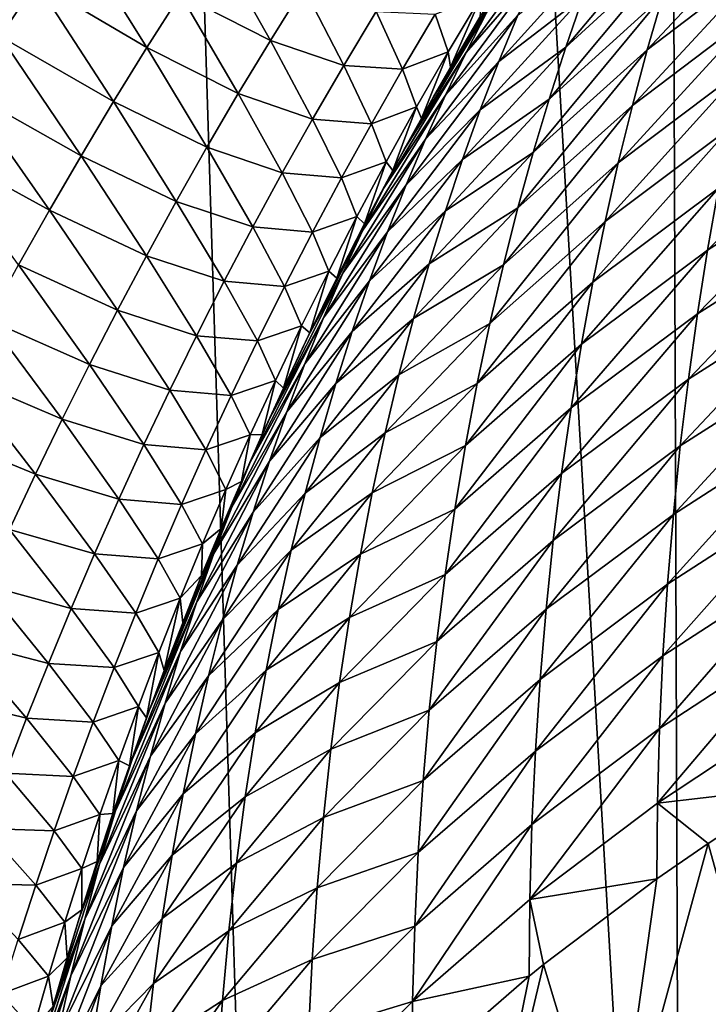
# Model space of a CAD drawing. Header units: metres. Extents: x -105 to 105, y -72 to 59.
# Tile 115 of 256: x -10.825 to -9.863, y -68.084 to -66.708. Entities that reach past the tile are written whole.
import ezdxf

# ---------------------------------------------------------------- set-up
doc = ezdxf.new("R2010")
doc.units = ezdxf.units.M
doc.layers.add('solid_509431_AD150_SW0001', color=7, linetype='CONTINUOUS')

msp = doc.modelspace()

# ---------------------------------------------------------------- linework, layer by layer
at = {"layer": 'solid_509431_AD150_SW0001'}
for points in [[(-9.900037, -69.746338, 14.303221), (-9.97818, -48.652618, 14.469905), (-11.124257, -48.652618, 13.877828)], [(-10.472707, -69.74025, 14.017472), (-9.900037, -69.746338, 14.303221), (-11.124257, -48.652618, 13.877828)], [(-11.037142, -69.733917, 13.715772), (-10.472707, -69.74025, 14.017472), (-11.124257, -48.652618, 13.877828)], [(-8.7318, -69.75769, 14.825975), (-8.800709, -48.652618, 14.996789), (-9.97818, -48.652618, 14.469905)], [(-9.319582, -69.752151, 14.572793), (-8.7318, -69.75769, 14.825975), (-9.97818, -48.652618, 14.469905)], [(-9.900037, -69.746338, 14.303221), (-9.319582, -69.752151, 14.572793), (-9.97818, -48.652618, 14.469905)], [(-9.87996, -66.529945, -93.37719), (-10.062284, -66.746109, -93.292442), (-10.037889, -66.675667, -93.194878)], [(-9.87996, -66.529945, -93.37719), (-9.903796, -66.601112, -93.474831), (-10.062284, -66.746109, -93.292442)], [(-10.802075, -66.655716, -30.242384), (-10.85181, -66.731476, -30.188251), (-10.984954, -66.537933, -29.614853)], [(-9.753721, -66.542, -93.751144), (-9.948491, -66.750015, -93.668953), (-9.926655, -66.674461, -93.572098)], [(-9.753721, -66.542, -93.751144), (-9.774948, -66.617928, -93.847633), (-9.948491, -66.750015, -93.668953)], [(-10.647728, -66.746971, -30.86655), (-10.802075, -66.655716, -30.242384), (-10.751442, -66.580597, -30.296028)], [(-10.600477, -66.672516, -30.912441), (-10.647728, -66.746971, -30.86655), (-10.751442, -66.580597, -30.296028)], [(-10.073206, -66.578125, -92.621117), (-10.201607, -66.753899, -92.443993), (-10.172101, -66.696724, -92.347092)], [(-10.073206, -66.578125, -92.621117), (-10.101618, -66.638741, -92.71907), (-10.201607, -66.753899, -92.443993)], [(-10.47496, -66.736862, -31.523548), (-10.600477, -66.672516, -30.912441), (-10.55232, -66.599083, -30.958277)], [(-10.428848, -66.662682, -31.560871), (-10.47496, -66.736862, -31.523548), (-10.55232, -66.599083, -30.958277)], [(-10.012543, -66.607445, -93.097), (-10.155912, -66.766525, -92.914413), (-10.129201, -66.70153, -92.816849)], [(-10.012543, -66.607445, -93.097), (-10.037889, -66.675667, -93.194878), (-10.155912, -66.766525, -92.914413)], [(-9.903796, -66.601112, -93.474831), (-10.085687, -66.818779, -93.389671), (-10.062284, -66.746109, -93.292442)], [(-9.903796, -66.601112, -93.474831), (-9.926655, -66.674461, -93.572098), (-10.085687, -66.818779, -93.389671)], [(-9.774948, -66.617928, -93.847633), (-9.969256, -66.827789, -93.765373), (-9.948491, -66.750015, -93.668953)], [(-9.774948, -66.617928, -93.847633), (-9.795125, -66.696007, -93.943642), (-9.969256, -66.827789, -93.765373)], [(-10.141829, -66.64167, -92.250084), (-10.246902, -66.815681, -92.154198), (-10.183773, -66.70697, -92.116417)], [(-10.141829, -66.64167, -92.250084), (-10.172101, -66.696724, -92.347092), (-10.246902, -66.815681, -92.154198)], [(-10.101618, -66.638741, -92.71907), (-10.230316, -66.81324, -92.540771), (-10.201607, -66.753899, -92.443993)], [(-10.101618, -66.638741, -92.71907), (-10.129201, -66.70153, -92.816849), (-10.230316, -66.81324, -92.540771)], [(-10.694062, -66.822395, -30.82065), (-10.85181, -66.731476, -30.188251), (-10.802075, -66.655716, -30.242384)], [(-10.647728, -66.746971, -30.86655), (-10.694062, -66.822395, -30.82065), (-10.802075, -66.655716, -30.242384)], [(-10.372374, -66.772003, -32.126568), (-10.47496, -66.736862, -31.523548), (-10.428848, -66.662682, -31.560871)], [(-10.327124, -66.696449, -32.155067), (-10.372374, -66.772003, -32.126568), (-10.428848, -66.662682, -31.560871)], [(-10.519799, -66.811089, -31.48555), (-10.647728, -66.746971, -30.86655), (-10.600477, -66.672516, -30.912441)], [(-10.47496, -66.736862, -31.523548), (-10.519799, -66.811089, -31.48555), (-10.600477, -66.672516, -30.912441)], [(-10.180488, -66.675308, -33.312954), (-10.226527, -66.752831, -33.300446), (-10.244927, -66.700386, -32.739357)], [(-10.180488, -66.675308, -33.312954), (-10.223354, -66.77449, -33.848953), (-10.226527, -66.752831, -33.300446)], [(-10.180488, -66.675308, -33.312954), (-10.182317, -66.704529, -33.854065), (-10.223354, -66.77449, -33.848953)], [(-10.037889, -66.675667, -93.194878), (-10.181709, -66.833748, -93.011742), (-10.155912, -66.766525, -92.914413)], [(-10.037889, -66.675667, -93.194878), (-10.062284, -66.746109, -93.292442), (-10.181709, -66.833748, -93.011742)], [(-9.926655, -66.674461, -93.572098), (-10.108051, -66.893723, -93.486526), (-10.085687, -66.818779, -93.389671)], [(-9.926655, -66.674461, -93.572098), (-9.948491, -66.750015, -93.668953), (-10.108051, -66.893723, -93.486526)], [(-10.290264, -66.777229, -32.719315), (-10.372374, -66.772003, -32.126568), (-10.327124, -66.696449, -32.155067)], [(-10.244927, -66.700386, -32.739357), (-10.290264, -66.777229, -32.719315), (-10.327124, -66.696449, -32.155067)], [(-10.172101, -66.696724, -92.347092), (-10.287381, -66.888374, -92.178993), (-10.246902, -66.815681, -92.154198)], [(-10.172101, -66.696724, -92.347092), (-10.201607, -66.753899, -92.443993), (-10.287381, -66.888374, -92.178993)], [(-9.795125, -66.696007, -93.943642), (-9.988894, -66.907799, -93.861305), (-9.969256, -66.827789, -93.765373)], [(-9.795125, -66.696007, -93.943642), (-9.814198, -66.776237, -94.039139), (-9.988894, -66.907799, -93.861305)], [(-10.226527, -66.752831, -33.300446), (-10.290264, -66.777229, -32.719315), (-10.244927, -66.700386, -32.739357)], [(-10.129201, -66.70153, -92.816849), (-10.258192, -66.874771, -92.637413), (-10.230316, -66.81324, -92.540771)], [(-10.129201, -66.70153, -92.816849), (-10.155912, -66.766525, -92.914413), (-10.258192, -66.874771, -92.637413)], [(-10.223354, -66.77449, -33.848953), (-10.183773, -66.70697, -92.116417), (-10.246902, -66.815681, -92.154198)], [(-10.223354, -66.77449, -33.848953), (-10.182317, -66.704529, -33.854065), (-10.183773, -66.70697, -92.116417)], [(-10.739367, -66.898277, -30.774355), (-10.900586, -66.807457, -30.133234), (-10.85181, -66.731476, -30.188251)], [(-10.694062, -66.822395, -30.82065), (-10.739367, -66.898277, -30.774355), (-10.85181, -66.731476, -30.188251)], [(-10.415998, -66.846992, -32.097061), (-10.519799, -66.811089, -31.48555), (-10.47496, -66.736862, -31.523548)], [(-10.372374, -66.772003, -32.126568), (-10.415998, -66.846992, -32.097061), (-10.47496, -66.736862, -31.523548)], [(-10.563608, -66.886078, -31.447517), (-10.694062, -66.822395, -30.82065), (-10.647728, -66.746971, -30.86655)], [(-10.519799, -66.811089, -31.48555), (-10.563608, -66.886078, -31.447517), (-10.647728, -66.746971, -30.86655)], [(-10.062284, -66.746109, -93.292442), (-10.206547, -66.903229, -93.108803), (-10.181709, -66.833748, -93.011742)], [(-10.062284, -66.746109, -93.292442), (-10.085687, -66.818779, -93.389671), (-10.206547, -66.903229, -93.108803)], [(-9.948491, -66.750015, -93.668953), (-10.129326, -66.970947, -93.58297), (-10.108051, -66.893723, -93.486526)], [(-9.948491, -66.750015, -93.668953), (-9.969256, -66.827789, -93.765373), (-10.129326, -66.970947, -93.58297)], [(-10.201607, -66.753899, -92.443993), (-10.316881, -66.944023, -92.274086), (-10.287381, -66.888374, -92.178993)], [(-10.201607, -66.753899, -92.443993), (-10.230316, -66.81324, -92.540771), (-10.316881, -66.944023, -92.274086)], [(-10.226527, -66.752831, -33.300446), (-10.270712, -66.829872, -33.287758), (-10.290264, -66.777229, -32.719315)], [(-10.226527, -66.752831, -33.300446), (-10.263828, -66.845779, -33.843914), (-10.270712, -66.829872, -33.287758)], [(-10.226527, -66.752831, -33.300446), (-10.223354, -66.77449, -33.848953), (-10.263828, -66.845779, -33.843914)], [(-10.333767, -66.853378, -32.698463), (-10.415998, -66.846992, -32.097061), (-10.372374, -66.772003, -32.126568)], [(-10.290264, -66.777229, -32.719315), (-10.333767, -66.853378, -32.698463), (-10.372374, -66.772003, -32.126568)], [(-10.270712, -66.829872, -33.287758), (-10.333767, -66.853378, -32.698463), (-10.290264, -66.777229, -32.719315)], [(-10.155912, -66.766525, -92.914413), (-10.285192, -66.93853, -92.733871), (-10.258192, -66.874771, -92.637413)], [(-10.155912, -66.766525, -92.914413), (-10.181709, -66.833748, -93.011742), (-10.285192, -66.93853, -92.733871)], [(-10.263828, -66.845779, -33.843914), (-10.223354, -66.77449, -33.848953), (-10.246902, -66.815681, -92.154198)], [(-9.814198, -66.776237, -94.039139), (-10.007344, -66.990051, -93.956718), (-9.988894, -66.907799, -93.861305)], [(-9.814198, -66.776237, -94.039139), (-9.83211, -66.858643, -94.134087), (-10.007344, -66.990051, -93.956718)], [(-10.78358, -66.974258, -30.727327), (-10.948462, -66.88382, -30.077435), (-10.900586, -66.807457, -30.133234)], [(-10.739367, -66.898277, -30.774355), (-10.78358, -66.974258, -30.727327), (-10.900586, -66.807457, -30.133234)], [(-10.458258, -66.921959, -32.067017), (-10.563608, -66.886078, -31.447517), (-10.519799, -66.811089, -31.48555)], [(-10.415998, -66.846992, -32.097061), (-10.458258, -66.921959, -32.067017), (-10.519799, -66.811089, -31.48555)], [(-10.230316, -66.81324, -92.540771), (-10.345634, -67.001915, -92.369041), (-10.316881, -66.944023, -92.274086)], [(-10.230316, -66.81324, -92.540771), (-10.258192, -66.874771, -92.637413), (-10.345634, -67.001915, -92.369041)], [(-10.263828, -66.845779, -33.843914), (-10.246902, -66.815681, -92.154198), (-10.287381, -66.888374, -92.178993)], [(-10.085687, -66.818779, -93.389671), (-10.23038, -66.974991, -93.205551), (-10.206547, -66.903229, -93.108803)], [(-10.085687, -66.818779, -93.389671), (-10.108051, -66.893723, -93.486526), (-10.23038, -66.974991, -93.205551)], [(-10.60638, -66.961777, -31.409496), (-10.739367, -66.898277, -30.774355), (-10.694062, -66.822395, -30.82065)], [(-10.563608, -66.886078, -31.447517), (-10.60638, -66.961777, -31.409496), (-10.694062, -66.822395, -30.82065)], [(-10.270712, -66.829872, -33.287758), (-10.313164, -66.906517, -33.274616), (-10.333767, -66.853378, -32.698463)], [(-10.270712, -66.829872, -33.287758), (-10.303806, -66.918579, -33.838516), (-10.313164, -66.906517, -33.274616)], [(-10.181709, -66.833748, -93.011742), (-10.311273, -67.004539, -92.830132), (-10.285192, -66.93853, -92.733871)], [(-10.181709, -66.833748, -93.011742), (-10.206547, -66.903229, -93.108803), (-10.311273, -67.004539, -92.830132)], [(-10.270712, -66.829872, -33.287758), (-10.263828, -66.845779, -33.843914), (-10.303806, -66.918579, -33.838516)], [(-9.969256, -66.827789, -93.765373), (-10.149452, -67.050468, -93.67897), (-10.129326, -66.970947, -93.58297)], [(-9.969256, -66.827789, -93.765373), (-9.988894, -66.907799, -93.861305), (-10.149452, -67.050468, -93.67897)], [(-9.659472, -66.822701, -94.398979), (-9.864231, -67.029999, -94.322174), (-9.848807, -66.943222, -94.228439)], [(-9.659472, -66.822701, -94.398979), (-9.67437, -66.909172, -94.491844), (-9.864231, -67.029999, -94.322174)], [(-10.375634, -66.9291, -32.676865), (-10.458258, -66.921959, -32.067017), (-10.415998, -66.846992, -32.097061)], [(-10.333767, -66.853378, -32.698463), (-10.375634, -66.9291, -32.676865), (-10.415998, -66.846992, -32.097061)], [(-10.303806, -66.918579, -33.838516), (-10.263828, -66.845779, -33.843914), (-10.287381, -66.888374, -92.178993)], [(-10.313164, -66.906517, -33.274616), (-10.375634, -66.9291, -32.676865), (-10.333767, -66.853378, -32.698463)], [(-9.83211, -66.858643, -94.134087), (-10.02455, -67.074577, -94.051582), (-10.007344, -66.990051, -93.956718)], [(-9.83211, -66.858643, -94.134087), (-9.848807, -66.943222, -94.228439), (-10.02455, -67.074577, -94.051582)], [(-10.258192, -66.874771, -92.637413), (-10.373556, -67.062004, -92.46389), (-10.345634, -67.001915, -92.369041)], [(-10.258192, -66.874771, -92.637413), (-10.285192, -66.93853, -92.733871), (-10.373556, -67.062004, -92.46389)], [(-10.78358, -66.974258, -30.727327), (-10.826757, -67.050484, -30.679661), (-10.948462, -66.88382, -30.077435)], [(-10.499369, -66.997444, -32.036957), (-10.60638, -66.961777, -31.409496), (-10.563608, -66.886078, -31.447517)], [(-10.458258, -66.921959, -32.067017), (-10.499369, -66.997444, -32.036957), (-10.563608, -66.886078, -31.447517)], [(-10.316881, -66.944023, -92.274086), (-10.307599, -66.925621, -92.191566), (-10.287381, -66.888374, -92.178993)], [(-10.303806, -66.918579, -33.838516), (-10.287381, -66.888374, -92.178993), (-10.307599, -66.925621, -92.191566)], [(-10.648008, -67.037781, -31.371174), (-10.78358, -66.974258, -30.727327), (-10.739367, -66.898277, -30.774355)], [(-10.60638, -66.961777, -31.409496), (-10.648008, -67.037781, -31.371174), (-10.739367, -66.898277, -30.774355)], [(-10.108051, -66.893723, -93.486526), (-10.253161, -67.049065, -93.301971), (-10.23038, -66.974991, -93.205551)], [(-10.108051, -66.893723, -93.486526), (-10.129326, -66.970947, -93.58297), (-10.253161, -67.049065, -93.301971)], [(-10.313164, -66.906517, -33.274616), (-10.354007, -66.982895, -33.26099), (-10.375634, -66.9291, -32.676865)], [(-10.313164, -66.906517, -33.274616), (-10.343337, -66.993103, -33.83284), (-10.354007, -66.982895, -33.26099)], [(-10.313164, -66.906517, -33.274616), (-10.303806, -66.918579, -33.838516), (-10.343337, -66.993103, -33.83284)], [(-10.206547, -66.903229, -93.108803), (-10.336388, -67.072823, -92.926155), (-10.311273, -67.004539, -92.830132)], [(-10.206547, -66.903229, -93.108803), (-10.23038, -66.974991, -93.205551), (-10.336388, -67.072823, -92.926155)], [(-9.988894, -66.907799, -93.861305), (-10.168369, -67.132309, -93.77449), (-10.149452, -67.050468, -93.67897)], [(-9.988894, -66.907799, -93.861305), (-10.007344, -66.990051, -93.956718), (-10.168369, -67.132309, -93.77449)], [(-9.67437, -66.909172, -94.491844), (-9.878322, -67.118965, -94.415237), (-9.864231, -67.029999, -94.322174)], [(-9.67437, -66.909172, -94.491844), (-9.687974, -66.997742, -94.584023), (-9.878322, -67.118965, -94.415237)], [(-10.416064, -67.004753, -32.654869), (-10.499369, -66.997444, -32.036957), (-10.458258, -66.921959, -32.067017)], [(-10.375634, -66.9291, -32.676865), (-10.416064, -67.004753, -32.654869), (-10.458258, -66.921959, -32.067017)], [(-10.354007, -66.982895, -33.26099), (-10.416064, -67.004753, -32.654869), (-10.375634, -66.9291, -32.676865)], [(-10.343337, -66.993103, -33.83284), (-10.307599, -66.925621, -92.191566), (-10.365849, -67.036743, -92.228493)], [(-10.316881, -66.944023, -92.274086), (-10.365849, -67.036743, -92.228493), (-10.307599, -66.925621, -92.191566)], [(-10.343337, -66.993103, -33.83284), (-10.303806, -66.918579, -33.838516), (-10.307599, -66.925621, -92.191566)], [(-10.285192, -66.93853, -92.733871), (-10.400602, -67.124306, -92.558594), (-10.373556, -67.062004, -92.46389)], [(-10.285192, -66.93853, -92.733871), (-10.311273, -67.004539, -92.830132), (-10.400602, -67.124306, -92.558594)], [(-10.316881, -66.944023, -92.274086), (-10.345634, -67.001915, -92.369041), (-10.365849, -67.036743, -92.228493)], [(-9.848807, -66.943222, -94.228439), (-10.04045, -67.161377, -94.145844), (-10.02455, -67.074577, -94.051582)], [(-9.848807, -66.943222, -94.228439), (-9.864231, -67.029999, -94.322174), (-10.04045, -67.161377, -94.145844)], [(-10.539327, -67.073395, -32.006927), (-10.648008, -67.037781, -31.371174), (-10.60638, -66.961777, -31.409496)], [(-10.499369, -66.997444, -32.036957), (-10.539327, -67.073395, -32.006927), (-10.60638, -66.961777, -31.409496)], [(-10.129326, -66.970947, -93.58297), (-10.274838, -67.125473, -93.398018), (-10.253161, -67.049065, -93.301971)], [(-10.129326, -66.970947, -93.58297), (-10.149452, -67.050468, -93.67897), (-10.274838, -67.125473, -93.398018)], [(-10.688435, -67.113777, -31.332272), (-10.826757, -67.050484, -30.679661), (-10.78358, -66.974258, -30.727327)], [(-10.648008, -67.037781, -31.371174), (-10.688435, -67.113777, -31.332272), (-10.78358, -66.974258, -30.727327)], [(-10.354007, -66.982895, -33.26099), (-10.393364, -67.059174, -33.247112), (-10.416064, -67.004753, -32.654869)], [(-10.354007, -66.982895, -33.26099), (-10.382147, -67.068916, -33.82703), (-10.393364, -67.059174, -33.247112)], [(-10.354007, -66.982895, -33.26099), (-10.343337, -66.993103, -33.83284), (-10.382147, -67.068916, -33.82703)], [(-10.23038, -66.974991, -93.205551), (-10.360492, -67.143417, -93.021904), (-10.336388, -67.072823, -92.926155)], [(-10.23038, -66.974991, -93.205551), (-10.253161, -67.049065, -93.301971), (-10.360492, -67.143417, -93.021904)], [(-10.455229, -67.080688, -32.632874), (-10.539327, -67.073395, -32.006927), (-10.499369, -66.997444, -32.036957)], [(-10.416064, -67.004753, -32.654869), (-10.455229, -67.080688, -32.632874), (-10.499369, -66.997444, -32.036957)], [(-10.382147, -67.068916, -33.82703), (-10.343337, -66.993103, -33.83284), (-10.365849, -67.036743, -92.228493)], [(-10.007344, -66.990051, -93.956718), (-10.186015, -67.216492, -93.869492), (-10.168369, -67.132309, -93.77449)], [(-10.007344, -66.990051, -93.956718), (-10.02455, -67.074577, -94.051582), (-10.186015, -67.216492, -93.869492)], [(-9.687974, -66.997742, -94.584023), (-9.891021, -67.210152, -94.507607), (-9.878322, -67.118965, -94.415237)], [(-9.687974, -66.997742, -94.584023), (-9.700228, -67.088425, -94.675468), (-9.891021, -67.210152, -94.507607)], [(-10.393364, -67.059174, -33.247112), (-10.455229, -67.080688, -32.632874), (-10.416064, -67.004753, -32.654869)], [(-10.311273, -67.004539, -92.830132), (-10.426728, -67.188858, -92.653122), (-10.400602, -67.124306, -92.558594)], [(-10.311273, -67.004539, -92.830132), (-10.336388, -67.072823, -92.926155), (-10.426728, -67.188858, -92.653122)], [(-10.345634, -67.001915, -92.369041), (-10.421633, -67.149002, -92.264931), (-10.365849, -67.036743, -92.228493)], [(-10.345634, -67.001915, -92.369041), (-10.373556, -67.062004, -92.46389), (-10.421633, -67.149002, -92.264931)], [(-10.578045, -67.149506, -31.976683), (-10.688435, -67.113777, -31.332272), (-10.648008, -67.037781, -31.371174)], [(-10.539327, -67.073395, -32.006927), (-10.578045, -67.149506, -31.976683), (-10.648008, -67.037781, -31.371174)], [(-10.382147, -67.068916, -33.82703), (-10.365849, -67.036743, -92.228493), (-10.421633, -67.149002, -92.264931)], [(-9.864231, -67.029999, -94.322174), (-10.054982, -67.250458, -94.239479), (-10.04045, -67.161377, -94.145844)], [(-9.864231, -67.029999, -94.322174), (-9.878322, -67.118965, -94.415237), (-10.054982, -67.250458, -94.239479)], [(-10.727715, -67.189888, -31.292875), (-10.868971, -67.127174, -30.631557), (-10.826757, -67.050484, -30.679661)], [(-10.688435, -67.113777, -31.332272), (-10.727715, -67.189888, -31.292875), (-10.826757, -67.050484, -30.679661)], [(-10.253161, -67.049065, -93.301971), (-10.383536, -67.216347, -93.117363), (-10.360492, -67.143417, -93.021904)], [(-10.253161, -67.049065, -93.301971), (-10.274838, -67.125473, -93.398018), (-10.383536, -67.216347, -93.117363)], [(-10.149452, -67.050468, -93.67897), (-10.295351, -67.204231, -93.493652), (-10.274838, -67.125473, -93.398018)], [(-10.149452, -67.050468, -93.67897), (-10.168369, -67.132309, -93.77449), (-10.295351, -67.204231, -93.493652)], [(-10.373556, -67.062004, -92.46389), (-10.474929, -67.262329, -92.300896), (-10.421633, -67.149002, -92.264931)], [(-10.373556, -67.062004, -92.46389), (-10.400602, -67.124306, -92.558594), (-10.474929, -67.262329, -92.300896)], [(-10.393364, -67.059174, -33.247112), (-10.431341, -67.135513, -33.233238), (-10.455229, -67.080688, -32.632874)], [(-10.393364, -67.059174, -33.247112), (-10.419932, -67.145485, -33.821167), (-10.431341, -67.135513, -33.233238)], [(-10.393364, -67.059174, -33.247112), (-10.382147, -67.068916, -33.82703), (-10.419932, -67.145485, -33.821167)], [(-10.493132, -67.15686, -32.610912), (-10.578045, -67.149506, -31.976683), (-10.539327, -67.073395, -32.006927)], [(-10.455229, -67.080688, -32.632874), (-10.493132, -67.15686, -32.610912), (-10.539327, -67.073395, -32.006927)], [(-10.431341, -67.135513, -33.233238), (-10.493132, -67.15686, -32.610912), (-10.455229, -67.080688, -32.632874)], [(-10.336388, -67.072823, -92.926155), (-10.45189, -67.255676, -92.747459), (-10.426728, -67.188858, -92.653122)], [(-10.336388, -67.072823, -92.926155), (-10.360492, -67.143417, -93.021904), (-10.45189, -67.255676, -92.747459)], [(-10.419932, -67.145485, -33.821167), (-10.382147, -67.068916, -33.82703), (-10.421633, -67.149002, -92.264931)], [(-10.02455, -67.074577, -94.051582), (-10.202327, -67.303009, -93.963921), (-10.186015, -67.216492, -93.869492)], [(-10.02455, -67.074577, -94.051582), (-10.04045, -67.161377, -94.145844), (-10.202327, -67.303009, -93.963921)], [(-9.700228, -67.088425, -94.675468), (-9.902263, -67.303528, -94.599213), (-9.891021, -67.210152, -94.507607)], [(-9.700228, -67.088425, -94.675468), (-9.71107, -67.181198, -94.766136), (-9.902263, -67.303528, -94.599213)], [(-10.615476, -67.225533, -31.946018), (-10.727715, -67.189888, -31.292875), (-10.688435, -67.113777, -31.332272)], [(-10.578045, -67.149506, -31.976683), (-10.615476, -67.225533, -31.946018), (-10.688435, -67.113777, -31.332272)], [(-9.878322, -67.118965, -94.415237), (-10.068084, -67.341843, -94.332436), (-10.054982, -67.250458, -94.239479)], [(-9.878322, -67.118965, -94.415237), (-9.891021, -67.210152, -94.507607), (-10.068084, -67.341843, -94.332436)], [(-10.765917, -67.266289, -31.253159), (-10.910259, -67.204468, -30.583153), (-10.868971, -67.127174, -30.631557)], [(-10.727715, -67.189888, -31.292875), (-10.765917, -67.266289, -31.253159), (-10.868971, -67.127174, -30.631557)], [(-10.400602, -67.124306, -92.558594), (-10.50309, -67.32608, -92.393936), (-10.476377, -67.265503, -92.301888)], [(-10.400602, -67.124306, -92.558594), (-10.426728, -67.188858, -92.653122), (-10.50309, -67.32608, -92.393936)], [(-10.431341, -67.135513, -33.233238), (-10.467955, -67.211884, -33.219402), (-10.493132, -67.15686, -32.610912)], [(-10.400602, -67.124306, -92.558594), (-10.476377, -67.265503, -92.301888), (-10.474929, -67.262329, -92.300896)], [(-10.431341, -67.135513, -33.233238), (-10.456634, -67.22271, -33.815235), (-10.467955, -67.211884, -33.219402)], [(-10.431341, -67.135513, -33.233238), (-10.419932, -67.145485, -33.821167), (-10.456634, -67.22271, -33.815235)], [(-10.274838, -67.125473, -93.398018), (-10.405468, -67.291634, -93.212486), (-10.383536, -67.216347, -93.117363)], [(-10.274838, -67.125473, -93.398018), (-10.295351, -67.204231, -93.493652), (-10.405468, -67.291634, -93.212486)], [(-10.168369, -67.132309, -93.77449), (-10.314636, -67.285355, -93.588844), (-10.295351, -67.204231, -93.493652)], [(-10.168369, -67.132309, -93.77449), (-10.186015, -67.216492, -93.869492), (-10.314636, -67.285355, -93.588844)], [(-10.529716, -67.233063, -32.588829), (-10.615476, -67.225533, -31.946018), (-10.578045, -67.149506, -31.976683)], [(-10.493132, -67.15686, -32.610912), (-10.529716, -67.233063, -32.588829), (-10.578045, -67.149506, -31.976683)], [(-10.360492, -67.143417, -93.021904), (-10.476039, -67.324806, -92.841553), (-10.45189, -67.255676, -92.747459)], [(-10.360492, -67.143417, -93.021904), (-10.383536, -67.216347, -93.117363), (-10.476039, -67.324806, -92.841553)], [(-10.456634, -67.22271, -33.815235), (-10.421633, -67.149002, -92.264931), (-10.474929, -67.262329, -92.300896)], [(-10.456634, -67.22271, -33.815235), (-10.419932, -67.145485, -33.821167), (-10.421633, -67.149002, -92.264931)], [(-10.467955, -67.211884, -33.219402), (-10.529716, -67.233063, -32.588829), (-10.493132, -67.15686, -32.610912)], [(-10.04045, -67.161377, -94.145844), (-10.217241, -67.391899, -94.057755), (-10.202327, -67.303009, -93.963921)], [(-10.04045, -67.161377, -94.145844), (-10.054982, -67.250458, -94.239479), (-10.217241, -67.391899, -94.057755)], [(-10.65167, -67.301567, -31.915005), (-10.765917, -67.266289, -31.253159), (-10.727715, -67.189888, -31.292875)], [(-10.615476, -67.225533, -31.946018), (-10.65167, -67.301567, -31.915005), (-10.727715, -67.189888, -31.292875)], [(-10.426728, -67.188858, -92.653122), (-10.528895, -67.388878, -92.48584), (-10.50309, -67.32608, -92.393936)], [(-10.426728, -67.188858, -92.653122), (-10.45189, -67.255676, -92.747459), (-10.528895, -67.388878, -92.48584)], [(-9.71107, -67.181198, -94.766136), (-9.911978, -67.399086, -94.69001), (-9.902263, -67.303528, -94.599213)], [(-9.71107, -67.181198, -94.766136), (-9.720436, -67.276047, -94.855965), (-9.911978, -67.399086, -94.69001)], [(-10.803083, -67.343079, -31.213232), (-10.950626, -67.28231, -30.534418), (-10.910259, -67.204468, -30.583153)], [(-10.765917, -67.266289, -31.253159), (-10.803083, -67.343079, -31.213232), (-10.910259, -67.204468, -30.583153)], [(-10.295351, -67.204231, -93.493652), (-10.426225, -67.369301, -93.307228), (-10.405468, -67.291634, -93.212486)], [(-10.295351, -67.204231, -93.493652), (-10.314636, -67.285355, -93.588844), (-10.426225, -67.369301, -93.307228)], [(-10.467955, -67.211884, -33.219402), (-10.503186, -67.288177, -33.205528), (-10.529716, -67.233063, -32.588829)], [(-10.467955, -67.211884, -33.219402), (-10.486454, -67.287704, -33.810223), (-10.503186, -67.288177, -33.205528)], [(-10.383536, -67.216347, -93.117363), (-10.499129, -67.396271, -92.935387), (-10.476039, -67.324806, -92.841553)], [(-10.383536, -67.216347, -93.117363), (-10.405468, -67.291634, -93.212486), (-10.499129, -67.396271, -92.935387)], [(-10.467955, -67.211884, -33.219402), (-10.456634, -67.22271, -33.815235), (-10.486454, -67.287704, -33.810223)], [(-10.186015, -67.216492, -93.869492), (-10.33263, -67.368874, -93.68354), (-10.314636, -67.285355, -93.588844)], [(-10.186015, -67.216492, -93.869492), (-10.202327, -67.303009, -93.963921), (-10.33263, -67.368874, -93.68354)], [(-9.891021, -67.210152, -94.507607), (-10.079687, -67.435516, -94.42466), (-10.068084, -67.341843, -94.332436)], [(-9.891021, -67.210152, -94.507607), (-9.902263, -67.303528, -94.599213), (-10.079687, -67.435516, -94.42466)], [(-10.564952, -67.309143, -32.566483), (-10.65167, -67.301567, -31.915005), (-10.615476, -67.225533, -31.946018)], [(-10.529716, -67.233063, -32.588829), (-10.564952, -67.309143, -32.566483), (-10.615476, -67.225533, -31.946018)], [(-10.503186, -67.288177, -33.205528), (-10.564952, -67.309143, -32.566483), (-10.529716, -67.233063, -32.588829)], [(-10.486454, -67.287704, -33.810223), (-10.456634, -67.22271, -33.815235), (-10.476377, -67.265503, -92.301888)], [(-10.456634, -67.22271, -33.815235), (-10.474929, -67.262329, -92.300896), (-10.476377, -67.265503, -92.301888)], [(-10.45189, -67.255676, -92.747459), (-10.553745, -67.453911, -92.577568), (-10.528895, -67.388878, -92.48584)], [(-10.45189, -67.255676, -92.747459), (-10.476039, -67.324806, -92.841553), (-10.553745, -67.453911, -92.577568)], [(-10.054982, -67.250458, -94.239479), (-10.230692, -67.483162, -94.15094), (-10.217241, -67.391899, -94.057755)], [(-10.054982, -67.250458, -94.239479), (-10.068084, -67.341843, -94.332436), (-10.230692, -67.483162, -94.15094)], [(-10.686695, -67.377731, -31.883781), (-10.803083, -67.343079, -31.213232), (-10.765917, -67.266289, -31.253159)], [(-10.65167, -67.301567, -31.915005), (-10.686695, -67.377731, -31.883781), (-10.765917, -67.266289, -31.253159)], [(-10.486454, -67.287704, -33.810223), (-10.476377, -67.265503, -92.301888), (-10.525722, -67.376686, -92.336365)], [(-10.50309, -67.32608, -92.393936), (-10.525722, -67.376686, -92.336365), (-10.476377, -67.265503, -92.301888)], [(-10.803083, -67.343079, -31.213232), (-10.839216, -67.420212, -31.17308), (-10.950626, -67.28231, -30.534418)], [(-10.503186, -67.288177, -33.205528), (-10.537036, -67.364311, -33.191555), (-10.564952, -67.309143, -32.566483)], [(-10.503186, -67.288177, -33.205528), (-10.51549, -67.353104, -33.805214), (-10.537036, -67.364311, -33.191555)], [(-10.51549, -67.353104, -33.805214), (-10.486454, -67.287704, -33.810223), (-10.525722, -67.376686, -92.336365)], [(-10.503186, -67.288177, -33.205528), (-10.486454, -67.287704, -33.810223), (-10.51549, -67.353104, -33.805214)], [(-10.314636, -67.285355, -93.588844), (-10.445743, -67.449371, -93.401566), (-10.426225, -67.369301, -93.307228)], [(-10.314636, -67.285355, -93.588844), (-10.33263, -67.368874, -93.68354), (-10.445743, -67.449371, -93.401566)], [(-9.720436, -67.276047, -94.855965), (-9.920095, -67.496788, -94.77993), (-9.911978, -67.399086, -94.69001)], [(-9.720436, -67.276047, -94.855965), (-9.728258, -67.372932, -94.944901), (-9.920095, -67.496788, -94.77993)], [(-10.598886, -67.385132, -32.54393), (-10.686695, -67.377731, -31.883781), (-10.65167, -67.301567, -31.915005)], [(-10.564952, -67.309143, -32.566483), (-10.598886, -67.385132, -32.54393), (-10.65167, -67.301567, -31.915005)], [(-10.405468, -67.291634, -93.212486), (-10.521106, -67.470093, -93.028923), (-10.499129, -67.396271, -92.935387)], [(-10.405468, -67.291634, -93.212486), (-10.426225, -67.369301, -93.307228), (-10.521106, -67.470093, -93.028923)], [(-10.537036, -67.364311, -33.191555), (-10.598886, -67.385132, -32.54393), (-10.564952, -67.309143, -32.566483)], [(-10.202327, -67.303009, -93.963921), (-10.349268, -67.454788, -93.777718), (-10.33263, -67.368874, -93.68354)], [(-10.202327, -67.303009, -93.963921), (-10.217241, -67.391899, -94.057755), (-10.349268, -67.454788, -93.777718)], [(-9.902263, -67.303528, -94.599213), (-10.089719, -67.531464, -94.516098), (-10.079687, -67.435516, -94.42466)], [(-9.902263, -67.303528, -94.599213), (-9.911978, -67.399086, -94.69001), (-10.089719, -67.531464, -94.516098)], [(-10.476039, -67.324806, -92.841553), (-10.577595, -67.52121, -92.669106), (-10.553745, -67.453911, -92.577568)], [(-10.476039, -67.324806, -92.841553), (-10.499129, -67.396271, -92.935387), (-10.577595, -67.52121, -92.669106)], [(-10.50309, -67.32608, -92.393936), (-10.573994, -67.492004, -92.371338), (-10.525722, -67.376686, -92.336365)], [(-10.50309, -67.32608, -92.393936), (-10.528895, -67.388878, -92.48584), (-10.573994, -67.492004, -92.371338)], [(-10.720589, -67.454102, -31.852442), (-10.839216, -67.420212, -31.17308), (-10.803083, -67.343079, -31.213232)], [(-10.686695, -67.377731, -31.883781), (-10.720589, -67.454102, -31.852442), (-10.803083, -67.343079, -31.213232)], [(-10.068084, -67.341843, -94.332436), (-10.242609, -67.576797, -94.243431), (-10.230692, -67.483162, -94.15094)], [(-10.068084, -67.341843, -94.332436), (-10.079687, -67.435516, -94.42466), (-10.242609, -67.576797, -94.243431)], [(-10.543663, -67.418739, -33.80027), (-10.51549, -67.353104, -33.805214), (-10.525722, -67.376686, -92.336365)], [(-10.537036, -67.364311, -33.191555), (-10.51549, -67.353104, -33.805214), (-10.543663, -67.418739, -33.80027)], [(-10.537036, -67.364311, -33.191555), (-10.569542, -67.4403, -33.177521), (-10.598886, -67.385132, -32.54393)], [(-10.537036, -67.364311, -33.191555), (-10.543663, -67.418739, -33.80027), (-10.569542, -67.4403, -33.177521)], [(-10.426225, -67.369301, -93.307228), (-10.541904, -67.546295, -93.122124), (-10.521106, -67.470093, -93.028923)], [(-10.426225, -67.369301, -93.307228), (-10.445743, -67.449371, -93.401566), (-10.541904, -67.546295, -93.122124)], [(-10.33263, -67.368874, -93.68354), (-10.463956, -67.53186, -93.495445), (-10.445743, -67.449371, -93.401566)], [(-10.33263, -67.368874, -93.68354), (-10.349268, -67.454788, -93.777718), (-10.463956, -67.53186, -93.495445)], [(-10.631576, -67.461128, -32.521282), (-10.720589, -67.454102, -31.852442), (-10.686695, -67.377731, -31.883781)], [(-10.598886, -67.385132, -32.54393), (-10.631576, -67.461128, -32.521282), (-10.686695, -67.377731, -31.883781)], [(-10.543663, -67.418739, -33.80027), (-10.525722, -67.376686, -92.336365), (-10.573994, -67.492004, -92.371338)], [(-9.728258, -67.372932, -94.944901), (-9.926542, -67.596619, -94.868919), (-9.920095, -67.496788, -94.77993)], [(-9.728258, -67.372932, -94.944901), (-9.734467, -67.47184, -95.03289), (-9.926542, -67.596619, -94.868919)], [(-10.569542, -67.4403, -33.177521), (-10.631576, -67.461128, -32.521282), (-10.598886, -67.385132, -32.54393)], [(-10.528895, -67.388878, -92.48584), (-10.619729, -67.608231, -92.405838), (-10.573994, -67.492004, -92.371338)], [(-10.528895, -67.388878, -92.48584), (-10.553745, -67.453911, -92.577568), (-10.619729, -67.608231, -92.405838)], [(-10.499129, -67.396271, -92.935387), (-10.600396, -67.590797, -92.760406), (-10.577595, -67.52121, -92.669106)], [(-10.499129, -67.396271, -92.935387), (-10.521106, -67.470093, -93.028923), (-10.600396, -67.590797, -92.760406)], [(-10.217241, -67.391899, -94.057755), (-10.364485, -67.543129, -93.871323), (-10.349268, -67.454788, -93.777718)], [(-10.217241, -67.391899, -94.057755), (-10.230692, -67.483162, -94.15094), (-10.364485, -67.543129, -93.871323)], [(-9.911978, -67.399086, -94.69001), (-10.098104, -67.629654, -94.606689), (-10.089719, -67.531464, -94.516098)], [(-9.911978, -67.399086, -94.69001), (-9.920095, -67.496788, -94.77993), (-10.098104, -67.629654, -94.606689)], [(-10.753358, -67.530647, -31.820976), (-10.874318, -67.497627, -31.132645), (-10.839216, -67.420212, -31.17308)], [(-10.720589, -67.454102, -31.852442), (-10.753358, -67.530647, -31.820976), (-10.839216, -67.420212, -31.17308)], [(-10.570972, -67.484573, -33.795368), (-10.543663, -67.418739, -33.80027), (-10.573994, -67.492004, -92.371338)], [(-10.569542, -67.4403, -33.177521), (-10.543663, -67.418739, -33.80027), (-10.570972, -67.484573, -33.795368)], [(-10.079687, -67.435516, -94.42466), (-10.252915, -67.672775, -94.335152), (-10.242609, -67.576797, -94.243431)], [(-10.079687, -67.435516, -94.42466), (-10.089719, -67.531464, -94.516098), (-10.252915, -67.672775, -94.335152)], [(-10.569542, -67.4403, -33.177521), (-10.600748, -67.516182, -33.163502), (-10.631576, -67.461128, -32.521282)], [(-10.569542, -67.4403, -33.177521), (-10.570972, -67.484573, -33.795368), (-10.600748, -67.516182, -33.163502)], [(-10.445743, -67.449371, -93.401566), (-10.561463, -67.624901, -93.214943), (-10.541904, -67.546295, -93.122124)], [(-10.445743, -67.449371, -93.401566), (-10.463956, -67.53186, -93.495445), (-10.561463, -67.624901, -93.214943)], [(-10.663057, -67.53717, -32.498608), (-10.753358, -67.530647, -31.820976), (-10.720589, -67.454102, -31.852442)], [(-10.631576, -67.461128, -32.521282), (-10.663057, -67.53717, -32.498608), (-10.720589, -67.454102, -31.852442)], [(-10.600748, -67.516182, -33.163502), (-10.663057, -67.53717, -32.498608), (-10.631576, -67.461128, -32.521282)], [(-10.553745, -67.453911, -92.577568), (-10.643682, -67.672211, -92.424538), (-10.619729, -67.608231, -92.405838)], [(-10.553745, -67.453911, -92.577568), (-10.577595, -67.52121, -92.669106), (-10.643682, -67.672211, -92.424538)], [(-10.349268, -67.454788, -93.777718), (-10.480801, -67.616783, -93.588837), (-10.463956, -67.53186, -93.495445)], [(-10.349268, -67.454788, -93.777718), (-10.364485, -67.543129, -93.871323), (-10.480801, -67.616783, -93.588837)], [(-10.521106, -67.470093, -93.028923), (-10.622093, -67.662704, -92.85144), (-10.600396, -67.590797, -92.760406)], [(-10.521106, -67.470093, -93.028923), (-10.541904, -67.546295, -93.122124), (-10.622093, -67.662704, -92.85144)], [(-9.734467, -67.47184, -95.03289), (-9.931242, -67.69854, -94.956917), (-9.926542, -67.596619, -94.868919)], [(-9.734467, -67.47184, -95.03289), (-9.738992, -67.572731, -95.119873), (-9.931242, -67.69854, -94.956917)], [(-10.597452, -67.550697, -33.790482), (-10.573994, -67.492004, -92.371338), (-10.619729, -67.608231, -92.405838)], [(-10.600748, -67.516182, -33.163502), (-10.570972, -67.484573, -33.795368), (-10.597452, -67.550697, -33.790482)], [(-10.597452, -67.550697, -33.790482), (-10.570972, -67.484573, -33.795368), (-10.573994, -67.492004, -92.371338)], [(-10.230692, -67.483162, -94.15094), (-10.378212, -67.633904, -93.964317), (-10.364485, -67.543129, -93.871323)], [(-10.230692, -67.483162, -94.15094), (-10.242609, -67.576797, -94.243431), (-10.378212, -67.633904, -93.964317)], [(-10.785007, -67.6073, -31.789349), (-10.9084, -67.57531, -31.091921), (-10.874318, -67.497627, -31.132645)], [(-10.753358, -67.530647, -31.820976), (-10.785007, -67.6073, -31.789349), (-10.874318, -67.497627, -31.132645)], [(-9.920095, -67.496788, -94.77993), (-10.104766, -67.730057, -94.696358), (-10.098104, -67.629654, -94.606689)], [(-9.920095, -67.496788, -94.77993), (-9.926542, -67.596619, -94.868919), (-10.104766, -67.730057, -94.696358)], [(-10.577595, -67.52121, -92.669106), (-10.668118, -67.741432, -92.518036), (-10.643682, -67.672211, -92.424538)], [(-10.577595, -67.52121, -92.669106), (-10.600396, -67.590797, -92.760406), (-10.668118, -67.741432, -92.518036)], [(-10.600748, -67.516182, -33.163502), (-10.630688, -67.59198, -33.14954), (-10.663057, -67.53717, -32.498608)], [(-10.600748, -67.516182, -33.163502), (-10.623085, -67.617058, -33.785675), (-10.630688, -67.59198, -33.14954)], [(-10.600748, -67.516182, -33.163502), (-10.597452, -67.550697, -33.790482), (-10.623085, -67.617058, -33.785675)], [(-10.693343, -67.61322, -32.47591), (-10.785007, -67.6073, -31.789349), (-10.753358, -67.530647, -31.820976)], [(-10.663057, -67.53717, -32.498608), (-10.693343, -67.61322, -32.47591), (-10.753358, -67.530647, -31.820976)], [(-10.463956, -67.53186, -93.495445), (-10.579716, -67.705925, -93.30735), (-10.561463, -67.624901, -93.214943)], [(-10.463956, -67.53186, -93.495445), (-10.480801, -67.616783, -93.588837), (-10.579716, -67.705925, -93.30735)], [(-10.089719, -67.531464, -94.516098), (-10.261533, -67.771088, -94.426048), (-10.252915, -67.672775, -94.335152)], [(-10.089719, -67.531464, -94.516098), (-10.098104, -67.629654, -94.606689), (-10.261533, -67.771088, -94.426048)], [(-10.630688, -67.59198, -33.14954), (-10.693343, -67.61322, -32.47591), (-10.663057, -67.53717, -32.498608)], [(-10.541904, -67.546295, -93.122124), (-10.642625, -67.736961, -92.942177), (-10.622093, -67.662704, -92.85144)], [(-10.541904, -67.546295, -93.122124), (-10.561463, -67.624901, -93.214943), (-10.642625, -67.736961, -92.942177)], [(-10.364485, -67.543129, -93.871323), (-10.496208, -67.70417, -93.681694), (-10.480801, -67.616783, -93.588837)], [(-10.364485, -67.543129, -93.871323), (-10.378212, -67.633904, -93.964317), (-10.496208, -67.70417, -93.681694)], [(-10.623085, -67.617058, -33.785675), (-10.597452, -67.550697, -33.790482), (-10.619729, -67.608231, -92.405838)], [(-10.81555, -67.684044, -31.757557), (-10.941481, -67.65329, -31.050959), (-10.9084, -67.57531, -31.091921)], [(-10.785007, -67.6073, -31.789349), (-10.81555, -67.684044, -31.757557), (-10.9084, -67.57531, -31.091921)], [(-10.242609, -67.576797, -94.243431), (-10.390377, -67.727112, -94.056641), (-10.378212, -67.633904, -93.964317)], [(-10.242609, -67.576797, -94.243431), (-10.252915, -67.672775, -94.335152), (-10.390377, -67.727112, -94.056641)], [(-9.738992, -67.572731, -95.119873), (-9.93412, -67.802528, -95.043869), (-9.931242, -67.69854, -94.956917)], [(-9.738992, -67.572731, -95.119873), (-9.74176, -67.675575, -95.205795), (-9.93412, -67.802528, -95.043869)], [(-10.600396, -67.590797, -92.760406), (-10.691438, -67.813286, -92.611237), (-10.668118, -67.741432, -92.518036)], [(-10.600396, -67.590797, -92.760406), (-10.622093, -67.662704, -92.85144), (-10.691438, -67.813286, -92.611237)], [(-10.630688, -67.59198, -33.14954), (-10.65938, -67.667671, -33.135654), (-10.693343, -67.61322, -32.47591)], [(-10.630688, -67.59198, -33.14954), (-10.64786, -67.683609, -33.781002), (-10.65938, -67.667671, -33.135654)], [(-10.630688, -67.59198, -33.14954), (-10.623085, -67.617058, -33.785675), (-10.64786, -67.683609, -33.781002)], [(-9.926542, -67.596619, -94.868919), (-10.109625, -67.832657, -94.785065), (-10.104766, -67.730057, -94.696358)], [(-9.926542, -67.596619, -94.868919), (-9.931242, -67.69854, -94.956917), (-10.109625, -67.832657, -94.785065)], [(-10.722443, -67.689255, -32.453167), (-10.81555, -67.684044, -31.757557), (-10.785007, -67.6073, -31.789349)], [(-10.693343, -67.61322, -32.47591), (-10.722443, -67.689255, -32.453167), (-10.785007, -67.6073, -31.789349)], [(-10.65938, -67.667671, -33.135654), (-10.722443, -67.689255, -32.453167), (-10.693343, -67.61322, -32.47591)], [(-10.64786, -67.683609, -33.781002), (-10.623085, -67.617058, -33.785675), (-10.643682, -67.672211, -92.424538)], [(-10.623085, -67.617058, -33.785675), (-10.619729, -67.608231, -92.405838), (-10.643682, -67.672211, -92.424538)], [(-10.480801, -67.616783, -93.588837), (-10.596597, -67.789406, -93.399307), (-10.579716, -67.705925, -93.30735)], [(-10.480801, -67.616783, -93.588837), (-10.496208, -67.70417, -93.681694), (-10.596597, -67.789406, -93.399307)], [(-10.561463, -67.624901, -93.214943), (-10.661929, -67.813576, -93.03257), (-10.642625, -67.736961, -92.942177)], [(-10.561463, -67.624901, -93.214943), (-10.579716, -67.705925, -93.30735), (-10.661929, -67.813576, -93.03257)], [(-10.098104, -67.629654, -94.606689), (-10.268381, -67.871696, -94.51606), (-10.261533, -67.771088, -94.426048)], [(-10.098104, -67.629654, -94.606689), (-10.104766, -67.730057, -94.696358), (-10.268381, -67.871696, -94.51606)], [(-10.378212, -67.633904, -93.964317), (-10.510111, -67.794029, -93.773979), (-10.496208, -67.70417, -93.681694)], [(-10.378212, -67.633904, -93.964317), (-10.390377, -67.727112, -94.056641), (-10.510111, -67.794029, -93.773979)], [(-10.81555, -67.684044, -31.757557), (-10.845007, -67.760918, -31.725639), (-10.941481, -67.65329, -31.050959)], [(-10.65938, -67.667671, -33.135654), (-10.686842, -67.743233, -33.121841), (-10.722443, -67.689255, -32.453167)], [(-10.622093, -67.662704, -92.85144), (-10.713528, -67.887665, -92.704163), (-10.691438, -67.813286, -92.611237)], [(-10.622093, -67.662704, -92.85144), (-10.642625, -67.736961, -92.942177), (-10.713528, -67.887665, -92.704163)], [(-10.65938, -67.667671, -33.135654), (-10.671773, -67.750328, -33.776466), (-10.686842, -67.743233, -33.121841)], [(-10.65938, -67.667671, -33.135654), (-10.64786, -67.683609, -33.781002), (-10.671773, -67.750328, -33.776466)], [(-10.668118, -67.741432, -92.518036), (-10.662911, -67.725304, -92.439903), (-10.643682, -67.672211, -92.424538)], [(-10.64786, -67.683609, -33.781002), (-10.643682, -67.672211, -92.424538), (-10.662911, -67.725304, -92.439903)], [(-10.252915, -67.672775, -94.335152), (-10.400901, -67.822731, -94.148232), (-10.390377, -67.727112, -94.056641)], [(-10.252915, -67.672775, -94.335152), (-10.261533, -67.771088, -94.426048), (-10.400901, -67.822731, -94.148232)], [(-10.750374, -67.765259, -32.430382), (-10.845007, -67.760918, -31.725639), (-10.81555, -67.684044, -31.757557)], [(-10.722443, -67.689255, -32.453167), (-10.750374, -67.765259, -32.430382), (-10.81555, -67.684044, -31.757557)], [(-10.671773, -67.750328, -33.776466), (-10.64786, -67.683609, -33.781002), (-10.662911, -67.725304, -92.439903)], [(-9.74176, -67.675575, -95.205795), (-9.742701, -67.78035, -95.290611), (-9.93412, -67.802528, -95.043869)], [(-10.686842, -67.743233, -33.121841), (-10.750374, -67.765259, -32.430382), (-10.722443, -67.689255, -32.453167)], [(-9.931242, -67.69854, -94.956917), (-10.112601, -67.937424, -94.872734), (-10.109625, -67.832657, -94.785065)], [(-9.931242, -67.69854, -94.956917), (-9.93412, -67.802528, -95.043869), (-10.112601, -67.937424, -94.872734)], [(-10.579716, -67.705925, -93.30735), (-10.679941, -67.89257, -93.122589), (-10.661929, -67.813576, -93.03257)], [(-10.579716, -67.705925, -93.30735), (-10.596597, -67.789406, -93.399307), (-10.679941, -67.89257, -93.122589)], [(-10.496208, -67.70417, -93.681694), (-10.612039, -67.875343, -93.490761), (-10.596597, -67.789406, -93.399307)], [(-10.496208, -67.70417, -93.681694), (-10.510111, -67.794029, -93.773979), (-10.612039, -67.875343, -93.490761)], [(-10.671773, -67.750328, -33.776466), (-10.662911, -67.725304, -92.439903), (-10.70353, -67.84317, -92.473503)], [(-10.668118, -67.741432, -92.518036), (-10.70353, -67.84317, -92.473503), (-10.662911, -67.725304, -92.439903)], [(-10.390377, -67.727112, -94.056641), (-10.522433, -67.88636, -93.865623), (-10.510111, -67.794029, -93.773979)], [(-10.390377, -67.727112, -94.056641), (-10.400901, -67.822731, -94.148232), (-10.522433, -67.88636, -93.865623)], [(-10.642625, -67.736961, -92.942177), (-10.734316, -67.964592, -92.796783), (-10.713528, -67.887665, -92.704163)], [(-10.642625, -67.736961, -92.942177), (-10.661929, -67.813576, -93.03257), (-10.734316, -67.964592, -92.796783)], [(-10.668118, -67.741432, -92.518036), (-10.691438, -67.813286, -92.611237), (-10.70353, -67.84317, -92.473503)], [(-10.104766, -67.730057, -94.696358), (-10.273378, -67.974586, -94.605118), (-10.268381, -67.871696, -94.51606)], [(-10.104766, -67.730057, -94.696358), (-10.109625, -67.832657, -94.785065), (-10.273378, -67.974586, -94.605118)], [(-10.686842, -67.743233, -33.121841), (-10.713096, -67.818665, -33.108109), (-10.750374, -67.765259, -32.430382)], [(-10.686842, -67.743233, -33.121841), (-10.694833, -67.81723, -33.772034), (-10.713096, -67.818665, -33.108109)], [(-10.694833, -67.81723, -33.772034), (-10.671773, -67.750328, -33.776466), (-10.70353, -67.84317, -92.473503)], [(-10.686842, -67.743233, -33.121841), (-10.671773, -67.750328, -33.776466), (-10.694833, -67.81723, -33.772034)], [(-10.777157, -67.841232, -32.407589), (-10.873399, -67.837921, -31.693628), (-10.845007, -67.760918, -31.725639)], [(-10.750374, -67.765259, -32.430382), (-10.777157, -67.841232, -32.407589), (-10.845007, -67.760918, -31.725639)], [(-10.713096, -67.818665, -33.108109), (-10.777157, -67.841232, -32.407589), (-10.750374, -67.765259, -32.430382)], [(-10.261533, -67.771088, -94.426048), (-10.409702, -67.920746, -94.239021), (-10.400901, -67.822731, -94.148232)], [(-10.261533, -67.771088, -94.426048), (-10.268381, -67.871696, -94.51606), (-10.409702, -67.920746, -94.239021)], [(-9.742701, -67.78035, -95.290611), (-9.863613, -67.85894, -95.191986), (-9.93412, -67.802528, -95.043869)], [(-9.767472, -68.20517, -95.574142), (-9.863613, -67.85894, -95.191986), (-9.742701, -67.78035, -95.290611)], [(-10.596597, -67.789406, -93.399307), (-10.696597, -67.973976, -93.212196), (-10.679941, -67.89257, -93.122589)], [(-10.596597, -67.789406, -93.399307), (-10.612039, -67.875343, -93.490761), (-10.696597, -67.973976, -93.212196)], [(-10.510111, -67.794029, -93.773979), (-10.625972, -67.96376, -93.58168), (-10.612039, -67.875343, -93.490761)], [(-10.510111, -67.794029, -93.773979), (-10.522433, -67.88636, -93.865623), (-10.625972, -67.96376, -93.58168)], [(-9.93412, -67.802528, -95.043869), (-9.935097, -67.908554, -95.129723), (-10.112601, -67.937424, -94.872734)], [(-9.863613, -67.85894, -95.191986), (-9.935097, -67.908554, -95.129723), (-9.93412, -67.802528, -95.043869)], [(-10.713096, -67.818665, -33.108109), (-10.738165, -67.893959, -33.094482), (-10.777157, -67.841232, -32.407589)], [(-10.661929, -67.813576, -93.03257), (-10.753731, -68.044098, -92.889046), (-10.734316, -67.964592, -92.796783)], [(-10.661929, -67.813576, -93.03257), (-10.679941, -67.89257, -93.122589), (-10.753731, -68.044098, -92.889046)], [(-10.691438, -67.813286, -92.611237), (-10.741586, -67.961823, -92.506523), (-10.70353, -67.84317, -92.473503)], [(-10.691438, -67.813286, -92.611237), (-10.713528, -67.887665, -92.704163), (-10.741586, -67.961823, -92.506523)], [(-10.713096, -67.818665, -33.108109), (-10.717038, -67.884293, -33.767742), (-10.738165, -67.893959, -33.094482)], [(-10.717038, -67.884293, -33.767742), (-10.694833, -67.81723, -33.772034), (-10.70353, -67.84317, -92.473503)], [(-10.713096, -67.818665, -33.108109), (-10.694833, -67.81723, -33.772034), (-10.717038, -67.884293, -33.767742)], [(-10.400901, -67.822731, -94.148232), (-10.533093, -67.98114, -93.956573), (-10.522433, -67.88636, -93.865623)], [(-10.400901, -67.822731, -94.148232), (-10.409702, -67.920746, -94.239021), (-10.533093, -67.98114, -93.956573)], [(-10.802815, -67.917183, -32.384808), (-10.900739, -67.91507, -31.661562), (-10.873399, -67.837921, -31.693628)], [(-10.777157, -67.841232, -32.407589), (-10.802815, -67.917183, -32.384808), (-10.873399, -67.837921, -31.693628)], [(-10.109625, -67.832657, -94.785065), (-10.27644, -68.079727, -94.693169), (-10.273378, -67.974586, -94.605118)], [(-10.109625, -67.832657, -94.785065), (-10.112601, -67.937424, -94.872734), (-10.27644, -68.079727, -94.693169)], [(-10.738165, -67.893959, -33.094482), (-10.802815, -67.917183, -32.384808), (-10.777157, -67.841232, -32.407589)], [(-10.717038, -67.884293, -33.767742), (-10.70353, -67.84317, -92.473503), (-10.741586, -67.961823, -92.506523)], [(-9.996902, -68.348419, -95.365738), (-9.935097, -67.908554, -95.129723), (-9.863613, -67.85894, -95.191986)], [(-9.767472, -68.20517, -95.574142), (-9.996902, -68.348419, -95.365738), (-9.863613, -67.85894, -95.191986)], [(-10.612039, -67.875343, -93.490761), (-10.711831, -68.057808, -93.301346), (-10.696597, -67.973976, -93.212196)], [(-10.612039, -67.875343, -93.490761), (-10.625972, -67.96376, -93.58168), (-10.711831, -68.057808, -93.301346)], [(-10.268381, -67.871696, -94.51606), (-10.416698, -68.021126, -94.328957), (-10.409702, -67.920746, -94.239021)], [(-10.268381, -67.871696, -94.51606), (-10.273378, -67.974586, -94.605118), (-10.416698, -68.021126, -94.328957)], [(-10.713528, -67.887665, -92.704163), (-10.777063, -68.081192, -92.538956), (-10.741586, -67.961823, -92.506523)], [(-10.713528, -67.887665, -92.704163), (-10.734316, -67.964592, -92.796783), (-10.777063, -68.081192, -92.538956)], [(-10.679941, -67.89257, -93.122589), (-10.771701, -68.126205, -92.980911), (-10.753731, -68.044098, -92.889046)], [(-10.679941, -67.89257, -93.122589), (-10.696597, -67.973976, -93.212196), (-10.771701, -68.126205, -92.980911)], [(-10.738385, -67.9515, -33.763626), (-10.717038, -67.884293, -33.767742), (-10.741586, -67.961823, -92.506523)], [(-10.738165, -67.893959, -33.094482), (-10.717038, -67.884293, -33.767742), (-10.738385, -67.9515, -33.763626)], [(-10.522433, -67.88636, -93.865623), (-10.638322, -68.054657, -93.672005), (-10.625972, -67.96376, -93.58168)], [(-10.522433, -67.88636, -93.865623), (-10.533093, -67.98114, -93.956573), (-10.638322, -68.054657, -93.672005)], [(-10.738165, -67.893959, -33.094482), (-10.762073, -67.969131, -33.080982), (-10.802815, -67.917183, -32.384808)], [(-10.738165, -67.893959, -33.094482), (-10.738385, -67.9515, -33.763626), (-10.762073, -67.969131, -33.080982)], [(-10.802815, -67.917183, -32.384808), (-10.827367, -67.993134, -32.362072), (-10.900739, -67.91507, -31.661562)], [(-10.762073, -67.969131, -33.080982), (-10.827367, -67.993134, -32.362072), (-10.802815, -67.917183, -32.384808)], [(-10.409702, -67.920746, -94.239021), (-10.542011, -68.078354, -94.046761), (-10.533093, -67.98114, -93.956573)], [(-10.409702, -67.920746, -94.239021), (-10.416698, -68.021126, -94.328957), (-10.542011, -68.078354, -94.046761)], [(-9.935097, -67.908554, -95.129723), (-10.093305, -68.027939, -94.979889), (-10.112601, -67.937424, -94.872734)], [(-9.996902, -68.348419, -95.365738), (-10.093305, -68.027939, -94.979889), (-9.935097, -67.908554, -95.129723)], [(-10.112601, -67.937424, -94.872734), (-10.113611, -68.044327, -94.95932), (-10.27644, -68.079727, -94.693169)], [(-10.093305, -68.027939, -94.979889), (-10.113611, -68.044327, -94.95932), (-10.112601, -67.937424, -94.872734)], [(-10.75887, -68.018806, -33.759705), (-10.741586, -67.961823, -92.506523), (-10.777063, -68.081192, -92.538956)], [(-10.762073, -67.969131, -33.080982), (-10.738385, -67.9515, -33.763626), (-10.75887, -68.018806, -33.759705)], [(-10.75887, -68.018806, -33.759705), (-10.738385, -67.9515, -33.763626), (-10.741586, -67.961823, -92.506523)], [(-10.762073, -67.969131, -33.080982), (-10.784839, -68.044182, -33.067619), (-10.827367, -67.993134, -32.362072)], [(-10.734316, -67.964592, -92.796783), (-10.805214, -68.184891, -92.634628), (-10.785627, -68.111496, -92.547066)], [(-10.734316, -67.964592, -92.796783), (-10.753731, -68.044098, -92.889046), (-10.805214, -68.184891, -92.634628)], [(-10.696597, -67.973976, -93.212196), (-10.788151, -68.210938, -93.072342), (-10.771701, -68.126205, -92.980911)], [(-10.696597, -67.973976, -93.212196), (-10.711831, -68.057808, -93.301346), (-10.788151, -68.210938, -93.072342)], [(-10.734316, -67.964592, -92.796783), (-10.785627, -68.111496, -92.547066), (-10.777063, -68.081192, -92.538956)], [(-10.762073, -67.969131, -33.080982), (-10.75887, -68.018806, -33.759705), (-10.784839, -68.044182, -33.067619)], [(-10.625972, -67.96376, -93.58168), (-10.725575, -68.144089, -93.389999), (-10.711831, -68.057808, -93.301346)], [(-10.625972, -67.96376, -93.58168), (-10.638322, -68.054657, -93.672005), (-10.725575, -68.144089, -93.389999)], [(-10.273378, -67.974586, -94.605118), (-10.421804, -68.123856, -94.417961), (-10.416698, -68.021126, -94.328957)], [(-10.273378, -67.974586, -94.605118), (-10.27644, -68.079727, -94.693169), (-10.421804, -68.123856, -94.417961)], [(-10.533093, -67.98114, -93.956573), (-10.649008, -68.148018, -93.761665), (-10.638322, -68.054657, -93.672005)], [(-10.533093, -67.98114, -93.956573), (-10.542011, -68.078354, -94.046761), (-10.649008, -68.148018, -93.761665)], [(-10.784839, -68.044182, -33.067619), (-10.850826, -68.069077, -32.339409), (-10.827367, -67.993134, -32.362072)], [(-10.784839, -68.044182, -33.067619), (-10.75887, -68.018806, -33.759705), (-10.778492, -68.086205, -33.755943)], [(-10.778492, -68.086205, -33.755943), (-10.75887, -68.018806, -33.759705), (-10.777063, -68.081192, -92.538956)], [(-10.416698, -68.021126, -94.328957), (-10.549101, -68.177986, -94.136108), (-10.542011, -68.078354, -94.046761)], [(-10.416698, -68.021126, -94.328957), (-10.421804, -68.123856, -94.417961), (-10.549101, -68.177986, -94.136108)], [(-10.205541, -68.501526, -95.142982), (-10.113611, -68.044327, -94.95932), (-10.093305, -68.027939, -94.979889)], [(-9.996902, -68.348419, -95.365738), (-10.205541, -68.501526, -95.142982), (-10.093305, -68.027939, -94.979889)], [(-10.784839, -68.044182, -33.067619), (-10.806484, -68.119102, -33.05442), (-10.850826, -68.069077, -32.339409)], [(-10.753731, -68.044098, -92.889046), (-10.823501, -68.260788, -92.721825), (-10.805214, -68.184891, -92.634628)], [(-10.753731, -68.044098, -92.889046), (-10.771701, -68.126205, -92.980911), (-10.823501, -68.260788, -92.721825)], [(-10.784839, -68.044182, -33.067619), (-10.778492, -68.086205, -33.755943), (-10.806484, -68.119102, -33.05442)], [(-10.113611, -68.044327, -94.95932), (-10.277479, -68.187096, -94.780144), (-10.27644, -68.079727, -94.693169)], [(-10.205541, -68.501526, -95.142982), (-10.277479, -68.187096, -94.780144), (-10.113611, -68.044327, -94.95932)], [(-10.711831, -68.057808, -93.301346), (-10.803005, -68.298325, -93.163277), (-10.788151, -68.210938, -93.072342)], [(-10.711831, -68.057808, -93.301346), (-10.725575, -68.144089, -93.389999), (-10.803005, -68.298325, -93.163277)], [(-10.638322, -68.054657, -93.672005), (-10.737756, -68.232803, -93.478096), (-10.725575, -68.144089, -93.389999)], [(-10.638322, -68.054657, -93.672005), (-10.649008, -68.148018, -93.761665), (-10.737756, -68.232803, -93.478096)], [(-10.806484, -68.119102, -33.05442), (-10.873208, -68.145027, -32.316841), (-10.850826, -68.069077, -32.339409)], [(-10.778492, -68.086205, -33.755943), (-10.777063, -68.081192, -92.538956), (-10.785627, -68.111496, -92.547066)], [(-10.542011, -68.078354, -94.046761), (-10.657946, -68.24382, -93.850601), (-10.649008, -68.148018, -93.761665)], [(-10.542011, -68.078354, -94.046761), (-10.549101, -68.177986, -94.136108), (-10.657946, -68.24382, -93.850601)], [(-10.27644, -68.079727, -94.693169), (-10.424933, -68.228897, -94.505989), (-10.421804, -68.123856, -94.417961)], [(-10.27644, -68.079727, -94.693169), (-10.277479, -68.187096, -94.780144), (-10.424933, -68.228897, -94.505989)]]:
    msp.add_3dface(points, dxfattribs=at)

doc.saveas('drawing.dxf')
